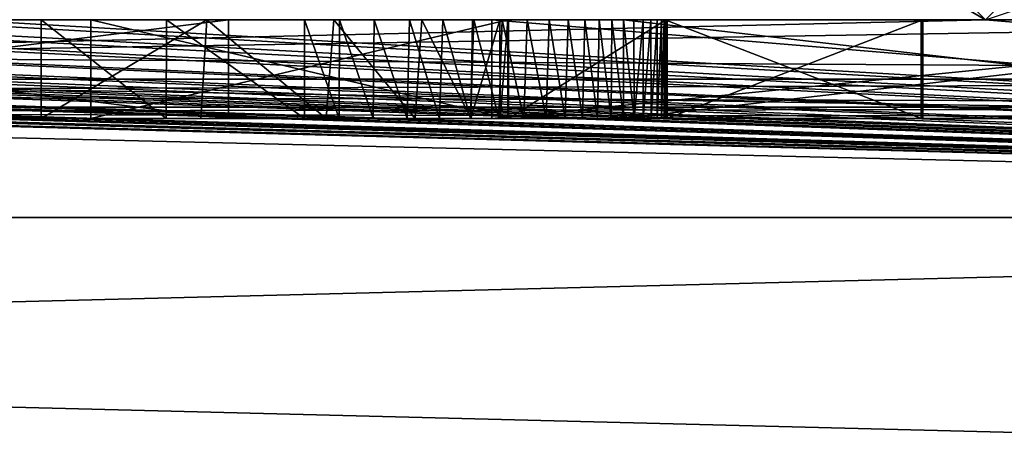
# Model space of a CAD drawing. Header units: millimetres. Extents: x -52 to 107, y -6 to 112.
# Tile 250 of 256: x 35.11 to 40.09, y 103.68 to 105.75. Entities that reach past the tile are written whole.
import ezdxf

# ---------------------------------------------------------------- set-up
doc = ezdxf.new("R2010")
doc.units = ezdxf.units.MM
doc.header["$LTSCALE"] = 65.185185
for name, color, linetype in [('1111', 7, 'CONTINUOUS'), ('1114', 7, 'CONTINUOUS'), ('1118', 7, 'CONTINUOUS'), ('2332', 7, 'CONTINUOUS'), ('2336', 7, 'CONTINUOUS'), ('2356', 7, 'CONTINUOUS'), ('2459', 7, 'CONTINUOUS'), ('2470', 7, 'CONTINUOUS'), ('2471', 7, 'CONTINUOUS'), ('2729', 7, 'CONTINUOUS'), ('2730', 7, 'CONTINUOUS'), ('2731', 7, 'CONTINUOUS'), ('2733', 7, 'CONTINUOUS'), ('2734', 7, 'CONTINUOUS'), ('2735', 7, 'CONTINUOUS'), ('2738', 7, 'CONTINUOUS'), ('2739', 7, 'CONTINUOUS'), ('2740', 7, 'CONTINUOUS'), ('2848', 7, 'CONTINUOUS'), ('2849', 7, 'CONTINUOUS'), ('2850', 7, 'CONTINUOUS'), ('2851', 7, 'CONTINUOUS'), ('2852', 7, 'CONTINUOUS'), ('2853', 7, 'CONTINUOUS'), ('2854', 7, 'CONTINUOUS'), ('2855', 7, 'CONTINUOUS'), ('2856', 7, 'CONTINUOUS'), ('2857', 7, 'CONTINUOUS'), ('2858', 7, 'CONTINUOUS'), ('2859', 7, 'CONTINUOUS'), ('2860', 7, 'CONTINUOUS'), ('2861', 7, 'CONTINUOUS'), ('2862', 7, 'CONTINUOUS'), ('3022', 7, 'CONTINUOUS'), ('3077', 7, 'CONTINUOUS'), ('3214', 7, 'CONTINUOUS'), ('3240', 7, 'CONTINUOUS'), ('3469', 7, 'CONTINUOUS'), ('3470', 7, 'CONTINUOUS'), ('3490', 7, 'CONTINUOUS'), ('3502', 7, 'CONTINUOUS'), ('3503', 7, 'CONTINUOUS'), ('3504', 7, 'CONTINUOUS'), ('623', 7, 'CONTINUOUS'), ('624', 7, 'CONTINUOUS')]:
    doc.layers.add(name, color=color, linetype=linetype)

msp = doc.modelspace()

# ---------------------------------------------------------------- linework, layer by layer
at = {"layer": '1111', "color": 7, "linetype": 'CONTINUOUS', "true_color": 0xe0f2ff}
for points in [[(51.9998, 104.7513, -45.2998), (-3.0002, 104.7511, -44.4998), (-3.0002, 104.7511, -45.2998), (51.9998, 104.7513, -45.2998)], [(-3.0002, 104.7511, -44.4998), (51.9998, 104.7513, -45.2998), (51.9998, 104.7513, -44.4998), (-3.0002, 104.7511, -44.4998)]]:
    msp.add_3dface(points, dxfattribs=at)
at = {"layer": '1114', "color": 7, "linetype": 'CONTINUOUS', "true_color": 0xe0f2ff}
for points in [[(51.9998, 104.7511, 44.5002), (-3.0002, 104.7509, 44.5002), (51.9998, 103.3654, 45.3002), (51.9998, 104.7511, 44.5002)], [(-3.0002, 104.7509, 44.5002), (-3.0002, 103.3653, 45.3002), (51.9998, 103.3654, 45.3002), (-3.0002, 104.7509, 44.5002)]]:
    msp.add_3dface(points, dxfattribs=at)
at = {"layer": '1118', "color": 7, "linetype": 'CONTINUOUS', "true_color": 0xe0f2ff}
for points in [[(-3.0002, 103.3655, -45.2998), (-3.0002, 104.7511, -44.4998), (51.9998, 104.7513, -44.4998), (-3.0002, 103.3655, -45.2998)], [(-3.0002, 103.3655, -45.2998), (51.9998, 104.7513, -44.4998), (51.9998, 103.3656, -45.2998), (-3.0002, 103.3655, -45.2998)]]:
    msp.add_3dface(points, dxfattribs=at)
at = {"layer": '2332', "color": 7, "linetype": 'CONTINUOUS', "true_color": 0xa80407}
for points in [[(-3.0003, 111.5509, 43.0002), (51.9997, 111.5511, 43.0002), (-1.0002, 105.7509, 43.0002), (-3.0003, 111.5509, 43.0002)], [(-1.0002, 105.7509, 43.0002), (51.9997, 111.5511, 43.0002), (0.9998, 105.7509, 43.0002), (-1.0002, 105.7509, 43.0002)], [(51.9998, 105.4511, 43.0002), (0.9998, 105.4509, 43.0002), (51.9997, 111.5511, 43.0002), (51.9998, 105.4511, 43.0002)], [(51.9997, 111.5511, 43.0002), (0.9998, 105.4509, 43.0002), (0.9998, 105.7509, 43.0002), (51.9997, 111.5511, 43.0002)]]:
    msp.add_3dface(points, dxfattribs=at)
at = {"layer": '2336', "color": 7, "linetype": 'CONTINUOUS', "true_color": 0xa80407}
for points in [[(-3.0003, 111.5511, -42.9998), (51.9998, 105.4513, -42.9998), (51.9997, 111.5513, -42.9998), (-3.0003, 111.5511, -42.9998)], [(51.9998, 105.4513, -42.9998), (-3.0003, 111.5511, -42.9998), (0.9998, 105.7511, -42.9998), (51.9998, 105.4513, -42.9998)], [(0.9998, 105.4511, -42.9998), (51.9998, 105.4513, -42.9998), (0.9998, 105.7511, -42.9998), (0.9998, 105.4511, -42.9998)]]:
    msp.add_3dface(points, dxfattribs=at)
at = {"layer": '2356', "color": 7, "linetype": 'CONTINUOUS', "true_color": 0xa80407}
for points in [[(0.9998, 105.4509, 43.0002), (51.9998, 105.4511, 43.0002), (51.9998, 105.3097, 42.9416), (0.9998, 105.4509, 43.0002)], [(0.9998, 105.4509, 43.0002), (51.9998, 105.3097, 42.9416), (0.9998, 105.3095, 42.9416), (0.9998, 105.4509, 43.0002)], [(51.9998, 105.3097, 42.9416), (51.9998, 105.2511, 42.8002), (0.9998, 105.3095, 42.9416), (51.9998, 105.3097, 42.9416)], [(51.9998, 105.2511, 42.8002), (0.9998, 105.2509, 42.8002), (0.9998, 105.3095, 42.9416), (51.9998, 105.2511, 42.8002)]]:
    msp.add_3dface(points, dxfattribs=at)
at = {"layer": '2459', "color": 7, "linetype": 'CONTINUOUS', "true_color": 0x141a1c}
for points in [[(13.4627, 105.7511, 1.0002), (44.0453, 105.7511, 1.0002), (13.4627, 105.7511, -0.9998), (13.4627, 105.7511, 1.0002)], [(13.4627, 105.7511, -0.9998), (44.0453, 105.7511, 1.0002), (44.0453, 105.7511, -0.9998), (13.4627, 105.7511, -0.9998)]]:
    msp.add_3dface(points, dxfattribs=at)
at = {"layer": '2470', "color": 7, "linetype": 'CONTINUOUS', "true_color": 0x141a1c}
for points in [[(13.4627, 105.7511, -0.9998), (44.0453, 105.7511, -0.9998), (13.4627, 105.2511, -0.9998), (13.4627, 105.7511, -0.9998)], [(13.4627, 105.2511, -0.9998), (44.0453, 105.7511, -0.9998), (44.0453, 105.2511, -0.9998), (13.4627, 105.2511, -0.9998)]]:
    msp.add_3dface(points, dxfattribs=at)
at = {"layer": '2471', "color": 7, "linetype": 'CONTINUOUS', "true_color": 0x141a1c}
for points in [[(44.0453, 105.7511, 1.0002), (13.4627, 105.7511, 1.0002), (44.0453, 105.2511, 1.0002), (44.0453, 105.7511, 1.0002)], [(44.0453, 105.2511, 1.0002), (13.4627, 105.7511, 1.0002), (13.4627, 105.2511, 1.0002), (44.0453, 105.2511, 1.0002)]]:
    msp.add_3dface(points, dxfattribs=at)
at = {"layer": '2729', "color": 7, "linetype": 'CONTINUOUS', "true_color": 0x141a1c}
for points in [[(42.4998, 105.7512, -25.2551), (42.4998, 105.2512, -25.2551), (38.1664, 105.2512, -25.2551), (42.4998, 105.7512, -25.2551)], [(38.1664, 105.7512, -25.2551), (42.4998, 105.7512, -25.2551), (38.1664, 105.2512, -25.2551), (38.1664, 105.7512, -25.2551)]]:
    msp.add_3dface(points, dxfattribs=at)
at = {"layer": '2730', "color": 7, "linetype": 'CONTINUOUS', "true_color": 0x141a1c}
for points in [[(38.1664, 105.7512, -25.2551), (38.1664, 105.2512, -25.2551), (38.1664, 105.2512, -24.2339), (38.1664, 105.7512, -25.2551)], [(38.1664, 105.7512, -24.2339), (38.1664, 105.7512, -25.2551), (38.1664, 105.2512, -24.2339), (38.1664, 105.7512, -24.2339)]]:
    msp.add_3dface(points, dxfattribs=at)
at = {"layer": '2731', "color": 7, "linetype": 'CONTINUOUS', "true_color": 0x141a1c}
for points in [[(38.1664, 105.7512, -24.2339), (38.1664, 105.2512, -24.2339), (42.4998, 105.2512, -24.2339), (38.1664, 105.7512, -24.2339)], [(42.4998, 105.7512, -24.2339), (38.1664, 105.7512, -24.2339), (42.4998, 105.2512, -24.2339), (42.4998, 105.7512, -24.2339)]]:
    msp.add_3dface(points, dxfattribs=at)
at = {"layer": '2733', "color": 7, "linetype": 'CONTINUOUS', "true_color": 0x141a1c}
for points in [[(42.4998, 105.7512, -22.0211), (42.4998, 105.2512, -22.0211), (37.4998, 105.2512, -22.0211), (42.4998, 105.7512, -22.0211)], [(37.4998, 105.7512, -22.0211), (42.4998, 105.7512, -22.0211), (37.4998, 105.2512, -22.0211), (37.4998, 105.7512, -22.0211)]]:
    msp.add_3dface(points, dxfattribs=at)
at = {"layer": '2734', "color": 7, "linetype": 'CONTINUOUS', "true_color": 0x141a1c}
for points in [[(37.4998, 105.7512, -22.0211), (37.4998, 105.2512, -22.0211), (37.4998, 105.2512, -20.9998), (37.4998, 105.7512, -22.0211)], [(37.4998, 105.7512, -20.9998), (37.4998, 105.7512, -22.0211), (37.4998, 105.2512, -20.9998), (37.4998, 105.7512, -20.9998)]]:
    msp.add_3dface(points, dxfattribs=at)
at = {"layer": '2735', "color": 7, "linetype": 'CONTINUOUS', "true_color": 0x141a1c}
for points in [[(37.4998, 105.7512, -20.9998), (37.4998, 105.2512, -20.9998), (43.4998, 105.2512, -20.9998), (37.4998, 105.7512, -20.9998)], [(43.4998, 105.7512, -20.9998), (37.4998, 105.7512, -20.9998), (43.4998, 105.2512, -20.9998), (43.4998, 105.7512, -20.9998)]]:
    msp.add_3dface(points, dxfattribs=at)
at = {"layer": '2738', "color": 7, "linetype": 'CONTINUOUS', "true_color": 0x141a1c}
for points in [[(32.1664, 105.7512, -20.9998), (32.1664, 105.2512, -20.9998), (36.1664, 105.2512, -25.5956), (32.1664, 105.7512, -20.9998)], [(36.1664, 105.7512, -25.5956), (32.1664, 105.7512, -20.9998), (36.1664, 105.2512, -25.5956), (36.1664, 105.7512, -25.5956)]]:
    msp.add_3dface(points, dxfattribs=at)
at = {"layer": '2739', "color": 7, "linetype": 'CONTINUOUS', "true_color": 0x141a1c}
for points in [[(36.1664, 105.7512, -25.5956), (36.1664, 105.2512, -25.5956), (36.1664, 105.2512, -26.6168), (36.1664, 105.7512, -25.5956)], [(36.1664, 105.7512, -26.6168), (36.1664, 105.7512, -25.5956), (36.1664, 105.2512, -26.6168), (36.1664, 105.7512, -26.6168)]]:
    msp.add_3dface(points, dxfattribs=at)
at = {"layer": '2740', "color": 7, "linetype": 'CONTINUOUS', "true_color": 0x141a1c}
for points in [[(36.1664, 105.7512, -26.6168), (36.1664, 105.2512, -26.6168), (32.1664, 105.2512, -26.6168), (36.1664, 105.7512, -26.6168)], [(32.1664, 105.7512, -26.6168), (36.1664, 105.7512, -26.6168), (32.1664, 105.2512, -26.6168), (32.1664, 105.7512, -26.6168)]]:
    msp.add_3dface(points, dxfattribs=at)
at = {"layer": '2848', "color": 7, "linetype": 'CONTINUOUS', "true_color": 0x141a1c}
for points in [[(38.3871, 105.7511, 29.346), (38.3871, 105.2511, 29.346), (38.3806, 105.2511, 25.0002), (38.3871, 105.7511, 29.346)], [(38.3806, 105.7511, 25.0002), (38.3871, 105.7511, 29.346), (38.3806, 105.2511, 25.0002), (38.3806, 105.7511, 25.0002)]]:
    msp.add_3dface(points, dxfattribs=at)
at = {"layer": '2849', "color": 7, "linetype": 'CONTINUOUS', "true_color": 0x141a1c}
for points in [[(38.3806, 105.7511, 25.0002), (38.3806, 105.2511, 25.0002), (37.584, 105.2511, 25.0002), (38.3806, 105.7511, 25.0002)], [(37.584, 105.7511, 25.0002), (38.3806, 105.7511, 25.0002), (37.584, 105.2511, 25.0002), (37.584, 105.7511, 25.0002)]]:
    msp.add_3dface(points, dxfattribs=at)
at = {"layer": '2850', "color": 7, "linetype": 'CONTINUOUS', "true_color": 0x141a1c}
for points in [[(37.584, 105.7511, 25.0002), (37.584, 105.2511, 25.0002), (37.5807, 105.2511, 29.346), (37.584, 105.7511, 25.0002)], [(37.5807, 105.7511, 29.346), (37.584, 105.7511, 25.0002), (37.5807, 105.2511, 29.346), (37.5807, 105.7511, 29.346)]]:
    msp.add_3dface(points, dxfattribs=at)
at = {"layer": '2851', "color": 7, "linetype": 'CONTINUOUS', "true_color": 0x141a1c}
for points in [[(37.5807, 105.7511, 29.346), (37.5807, 105.2511, 29.346), (35.4693, 105.2511, 29.346), (37.5807, 105.7511, 29.346)], [(35.4693, 105.7511, 29.346), (37.5807, 105.7511, 29.346), (35.4693, 105.2511, 29.346), (35.4693, 105.7511, 29.346)]]:
    msp.add_3dface(points, dxfattribs=at)
at = {"layer": '2852', "color": 7, "linetype": 'CONTINUOUS', "true_color": 0x141a1c}
for points in [[(35.4693, 105.7511, 29.346), (35.4693, 105.2511, 29.346), (35.4693, 105.2511, 30.0229), (35.4693, 105.7511, 29.346)], [(35.4693, 105.7511, 30.0229), (35.4693, 105.7511, 29.346), (35.4693, 105.2511, 30.0229), (35.4693, 105.7511, 30.0229)]]:
    msp.add_3dface(points, dxfattribs=at)
at = {"layer": '2853', "color": 7, "linetype": 'CONTINUOUS', "true_color": 0x141a1c}
for points in [[(35.4693, 105.7511, 30.0229), (35.4693, 105.2511, 30.0229), (37.5807, 105.2511, 30.0229), (35.4693, 105.7511, 30.0229)], [(37.5807, 105.7511, 30.0229), (35.4693, 105.7511, 30.0229), (37.5807, 105.2511, 30.0229), (37.5807, 105.7511, 30.0229)]]:
    msp.add_3dface(points, dxfattribs=at)
at = {"layer": '2854', "color": 7, "linetype": 'CONTINUOUS', "true_color": 0x141a1c}
for points in [[(37.5807, 105.7511, 30.0229), (37.5807, 105.2511, 30.0229), (37.5807, 105.2511, 30.1898), (37.5807, 105.7511, 30.0229)], [(37.5807, 105.7511, 30.1898), (37.5807, 105.7511, 30.0229), (37.5807, 105.2511, 30.1898), (37.5807, 105.7511, 30.1898)], [(37.5807, 105.7511, 30.3564), (37.5807, 105.7511, 30.1898), (37.5807, 105.2511, 30.3564), (37.5807, 105.7511, 30.3564)], [(37.5807, 105.2511, 30.3564), (37.5807, 105.7511, 30.1898), (37.5807, 105.2511, 30.1898), (37.5807, 105.2511, 30.3564)]]:
    msp.add_3dface(points, dxfattribs=at)
at = {"layer": '2855', "color": 7, "linetype": 'CONTINUOUS', "true_color": 0x141a1c}
for points in [[(36.026, 105.2511, 31.616), (35.2167, 105.2511, 31.4639), (36.0554, 105.7511, 31.6186), (36.026, 105.2511, 31.616)], [(36.0554, 105.7511, 31.6186), (35.2167, 105.2511, 31.4639), (35.2167, 105.7511, 31.4639), (36.0554, 105.7511, 31.6186)], [(36.66, 105.2511, 31.6148), (36.026, 105.2511, 31.616), (36.0554, 105.7511, 31.6186), (36.66, 105.2511, 31.6148)], [(36.6986, 105.7511, 31.6095), (36.66, 105.2511, 31.6148), (36.0554, 105.7511, 31.6186), (36.6986, 105.7511, 31.6095)], [(37.1117, 105.2511, 31.476), (36.66, 105.2511, 31.6148), (36.6986, 105.7511, 31.6095), (37.1117, 105.2511, 31.476)], [(37.1447, 105.7511, 31.4571), (37.1117, 105.2511, 31.476), (36.6986, 105.7511, 31.6095), (37.1447, 105.7511, 31.4571)], [(37.3928, 105.2511, 31.2336), (37.1117, 105.2511, 31.476), (37.1447, 105.7511, 31.4571), (37.3928, 105.2511, 31.2336)], [(37.4021, 105.7511, 31.22), (37.3928, 105.2511, 31.2336), (37.1447, 105.7511, 31.4571), (37.4021, 105.7511, 31.22)], [(37.5409, 105.2511, 30.864), (37.3928, 105.2511, 31.2336), (37.5405, 105.7511, 30.8656), (37.5409, 105.2511, 30.864)], [(37.5405, 105.7511, 30.8656), (37.3928, 105.2511, 31.2336), (37.4021, 105.7511, 31.22), (37.5405, 105.7511, 30.8656)], [(37.5807, 105.7511, 30.3564), (37.5409, 105.2511, 30.864), (37.5405, 105.7511, 30.8656), (37.5807, 105.7511, 30.3564)], [(37.5807, 105.7511, 30.3564), (37.5807, 105.2511, 30.3564), (37.5409, 105.2511, 30.864), (37.5807, 105.7511, 30.3564)]]:
    msp.add_3dface(points, dxfattribs=at)
at = {"layer": '2856', "color": 7, "linetype": 'CONTINUOUS', "true_color": 0x141a1c}
for points in [[(35.2167, 105.7511, 31.4639), (35.2167, 105.2511, 31.4639), (35.2167, 105.2511, 32.1699), (35.2167, 105.7511, 31.4639)], [(35.2167, 105.7511, 32.1699), (35.2167, 105.7511, 31.4639), (35.2167, 105.2511, 32.1699), (35.2167, 105.7511, 32.1699)]]:
    msp.add_3dface(points, dxfattribs=at)
at = {"layer": '2857', "color": 7, "linetype": 'CONTINUOUS', "true_color": 0x141a1c}
for points in [[(35.2167, 105.7511, 32.1699), (35.2167, 105.2511, 32.1699), (35.8493, 105.2511, 32.2765), (35.2167, 105.7511, 32.1699)], [(35.2167, 105.7511, 32.1699), (35.8493, 105.2511, 32.2765), (35.8514, 105.7511, 32.2767), (35.2167, 105.7511, 32.1699)], [(35.8493, 105.2511, 32.2765), (36.5509, 105.2511, 32.3059), (35.8514, 105.7511, 32.2767), (35.8493, 105.2511, 32.2765)], [(35.8514, 105.7511, 32.2767), (36.5509, 105.2511, 32.3059), (36.5509, 105.7511, 32.3059), (35.8514, 105.7511, 32.2767)]]:
    msp.add_3dface(points, dxfattribs=at)
at = {"layer": '2858', "color": 7, "linetype": 'CONTINUOUS', "true_color": 0x141a1c}
for points in [[(36.5509, 105.7511, 32.3059), (36.5509, 105.2511, 32.3059), (36.7254, 105.2511, 32.299), (36.5509, 105.7511, 32.3059)], [(36.5509, 105.7511, 32.3059), (36.7254, 105.2511, 32.299), (36.7274, 105.7511, 32.299), (36.5509, 105.7511, 32.3059)], [(36.7254, 105.2511, 32.299), (36.898, 105.2511, 32.2794), (36.7274, 105.7511, 32.299), (36.7254, 105.2511, 32.299)], [(36.7274, 105.7511, 32.299), (36.898, 105.2511, 32.2794), (36.9038, 105.7511, 32.2785), (36.7274, 105.7511, 32.299)], [(36.898, 105.2511, 32.2794), (37.07, 105.2511, 32.2465), (36.9038, 105.7511, 32.2785), (36.898, 105.2511, 32.2794)], [(36.9038, 105.7511, 32.2785), (37.07, 105.2511, 32.2465), (37.082, 105.7511, 32.2436), (36.9038, 105.7511, 32.2785)], [(37.07, 105.2511, 32.2465), (37.235, 105.2511, 32.2023), (37.082, 105.7511, 32.2436), (37.07, 105.2511, 32.2465)], [(37.082, 105.7511, 32.2436), (37.235, 105.2511, 32.2023), (37.2511, 105.7511, 32.1972), (37.082, 105.7511, 32.2436)], [(37.235, 105.2511, 32.2023), (37.3916, 105.2511, 32.1468), (37.2511, 105.7511, 32.1972), (37.235, 105.2511, 32.2023)], [(37.2511, 105.7511, 32.1972), (37.3916, 105.2511, 32.1468), (37.4088, 105.7511, 32.1399), (37.2511, 105.7511, 32.1972)], [(37.3916, 105.2511, 32.1468), (37.5339, 105.2511, 32.0839), (37.4088, 105.7511, 32.1399), (37.3916, 105.2511, 32.1468)], [(37.4088, 105.7511, 32.1399), (37.5339, 105.2511, 32.0839), (37.5511, 105.7511, 32.0753), (37.4088, 105.7511, 32.1399)], [(37.5339, 105.2511, 32.0839), (37.6615, 105.2511, 32.0142), (37.5511, 105.7511, 32.0753), (37.5339, 105.2511, 32.0839)], [(37.5511, 105.7511, 32.0753), (37.6615, 105.2511, 32.0142), (37.6779, 105.7511, 32.0042), (37.5511, 105.7511, 32.0753)], [(37.6615, 105.2511, 32.0142), (37.7735, 105.2511, 31.941), (37.6779, 105.7511, 32.0042), (37.6615, 105.2511, 32.0142)], [(37.6779, 105.7511, 32.0042), (37.7735, 105.2511, 31.941), (37.7892, 105.7511, 31.9293), (37.6779, 105.7511, 32.0042)], [(37.7735, 105.2511, 31.941), (37.8713, 105.2511, 31.8637), (37.7892, 105.7511, 31.9293), (37.7735, 105.2511, 31.941)], [(37.7892, 105.7511, 31.9293), (37.8713, 105.2511, 31.8637), (37.886, 105.7511, 31.8508), (37.7892, 105.7511, 31.9293)], [(37.8713, 105.2511, 31.8637), (37.9582, 105.2511, 31.7822), (37.886, 105.7511, 31.8508), (37.8713, 105.2511, 31.8637)], [(37.886, 105.7511, 31.8508), (37.9582, 105.2511, 31.7822), (37.9695, 105.7511, 31.7704), (37.886, 105.7511, 31.8508)], [(37.9582, 105.2511, 31.7822), (38.0351, 105.2511, 31.6945), (37.9695, 105.7511, 31.7704), (37.9582, 105.2511, 31.7822)], [(37.9695, 105.7511, 31.7704), (38.0351, 105.2511, 31.6945), (38.0424, 105.7511, 31.6853), (37.9695, 105.7511, 31.7704)], [(38.0351, 105.2511, 31.6945), (38.1039, 105.2511, 31.5986), (38.0424, 105.7511, 31.6853), (38.0351, 105.2511, 31.6945)], [(38.0424, 105.7511, 31.6853), (38.1039, 105.2511, 31.5986), (38.1072, 105.7511, 31.5938), (38.0424, 105.7511, 31.6853)], [(38.1039, 105.2511, 31.5986), (38.1652, 105.2511, 31.4929), (38.1072, 105.7511, 31.5938), (38.1039, 105.2511, 31.5986)], [(38.1072, 105.7511, 31.5938), (38.1652, 105.2511, 31.4929), (38.1655, 105.7511, 31.4921), (38.1072, 105.7511, 31.5938)], [(38.1652, 105.2511, 31.4929), (38.2192, 105.2511, 31.3767), (38.1655, 105.7511, 31.4921), (38.1652, 105.2511, 31.4929)], [(38.1655, 105.7511, 31.4921), (38.2192, 105.2511, 31.3767), (38.2185, 105.7511, 31.3783), (38.1655, 105.7511, 31.4921)], [(38.2185, 105.7511, 31.3783), (38.2192, 105.2511, 31.3767), (38.2649, 105.7511, 31.2511), (38.2185, 105.7511, 31.3783)], [(38.2192, 105.2511, 31.3767), (38.2659, 105.2511, 31.2479), (38.2649, 105.7511, 31.2511), (38.2192, 105.2511, 31.3767)], [(38.2649, 105.7511, 31.2511), (38.2659, 105.2511, 31.2479), (38.3044, 105.7511, 31.1105), (38.2649, 105.7511, 31.2511)], [(38.2659, 105.2511, 31.2479), (38.3054, 105.2511, 31.1063), (38.3044, 105.7511, 31.1105), (38.2659, 105.2511, 31.2479)], [(38.3044, 105.7511, 31.1105), (38.3054, 105.2511, 31.1063), (38.3357, 105.7511, 30.9565), (38.3044, 105.7511, 31.1105)], [(38.3054, 105.2511, 31.1063), (38.3365, 105.2511, 30.9522), (38.3357, 105.7511, 30.9565), (38.3054, 105.2511, 31.1063)], [(38.3357, 105.7511, 30.9565), (38.3365, 105.2511, 30.9522), (38.3587, 105.7511, 30.7892), (38.3357, 105.7511, 30.9565)], [(38.3365, 105.2511, 30.9522), (38.3591, 105.2511, 30.7856), (38.3587, 105.7511, 30.7892), (38.3365, 105.2511, 30.9522)], [(38.3587, 105.7511, 30.7892), (38.3591, 105.2511, 30.7856), (38.3725, 105.7511, 30.6086), (38.3587, 105.7511, 30.7892)], [(38.3591, 105.2511, 30.7856), (38.3727, 105.2511, 30.6064), (38.3725, 105.7511, 30.6086), (38.3591, 105.2511, 30.7856)], [(38.3727, 105.2511, 30.6064), (38.3773, 105.2511, 30.4147), (38.3725, 105.7511, 30.6086), (38.3727, 105.2511, 30.6064)], [(38.3725, 105.7511, 30.6086), (38.3773, 105.2511, 30.4147), (38.3773, 105.7511, 30.4147), (38.3725, 105.7511, 30.6086)]]:
    msp.add_3dface(points, dxfattribs=at)
at = {"layer": '2859', "color": 7, "linetype": 'CONTINUOUS', "true_color": 0x141a1c}
for points in [[(38.3773, 105.7511, 30.4147), (38.3773, 105.2511, 30.4147), (38.3773, 105.2511, 30.0229), (38.3773, 105.7511, 30.4147)], [(38.3773, 105.7511, 30.0229), (38.3773, 105.7511, 30.4147), (38.3773, 105.2511, 30.0229), (38.3773, 105.7511, 30.0229)]]:
    msp.add_3dface(points, dxfattribs=at)
at = {"layer": '2860', "color": 7, "linetype": 'CONTINUOUS', "true_color": 0x141a1c}
for points in [[(38.3773, 105.7511, 30.0229), (38.3773, 105.2511, 30.0229), (39.6727, 105.2511, 30.0229), (38.3773, 105.7511, 30.0229)], [(39.6727, 105.7511, 30.0229), (38.3773, 105.7511, 30.0229), (39.6727, 105.2511, 30.0229), (39.6727, 105.7511, 30.0229)]]:
    msp.add_3dface(points, dxfattribs=at)
at = {"layer": '2861', "color": 7, "linetype": 'CONTINUOUS', "true_color": 0x141a1c}
for points in [[(39.6727, 105.7511, 30.0229), (39.6727, 105.2511, 30.0229), (39.6824, 105.2511, 29.346), (39.6727, 105.7511, 30.0229)], [(39.6824, 105.7511, 29.346), (39.6727, 105.7511, 30.0229), (39.6824, 105.2511, 29.346), (39.6824, 105.7511, 29.346)]]:
    msp.add_3dface(points, dxfattribs=at)
at = {"layer": '2862', "color": 7, "linetype": 'CONTINUOUS', "true_color": 0x141a1c}
for points in [[(38.3871, 105.2511, 29.346), (38.3871, 105.7511, 29.346), (39.6824, 105.7511, 29.346), (38.3871, 105.2511, 29.346)], [(38.3871, 105.2511, 29.346), (39.6824, 105.7511, 29.346), (39.6824, 105.2511, 29.346), (38.3871, 105.2511, 29.346)]]:
    msp.add_3dface(points, dxfattribs=at)
at = {"layer": '3022', "color": 7, "linetype": 'CONTINUOUS', "true_color": 0xe0f2ff}
for points in [[(39.9998, 105.751, 45.3002), (36.9997, 108.751, 45.3002), (34.8122, 108.751, 45.3002), (39.9998, 105.751, 45.3002)], [(34.8123, 105.751, 45.3002), (39.9998, 105.751, 45.3002), (34.8122, 108.751, 45.3002), (34.8123, 105.751, 45.3002)], [(42.9997, 108.751, 45.3002), (39.9998, 105.751, 45.3002), (51.9998, 104.7511, 45.3002), (42.9997, 108.751, 45.3002)], [(9.9998, 105.751, 45.3002), (-3.0002, 104.7509, 45.3002), (51.9998, 104.7511, 45.3002), (9.9998, 105.751, 45.3002)], [(15.1873, 105.751, 45.3002), (9.9998, 105.751, 45.3002), (51.9998, 104.7511, 45.3002), (15.1873, 105.751, 45.3002)], [(15.5623, 105.751, 45.3002), (15.1873, 105.751, 45.3002), (51.9998, 104.7511, 45.3002), (15.5623, 105.751, 45.3002)], [(16.4373, 105.751, 45.3002), (15.5623, 105.751, 45.3002), (51.9998, 104.7511, 45.3002), (16.4373, 105.751, 45.3002)], [(16.9373, 105.751, 45.3002), (16.4373, 105.751, 45.3002), (51.9998, 104.7511, 45.3002), (16.9373, 105.751, 45.3002)], [(17.8123, 105.751, 45.3002), (16.9373, 105.751, 45.3002), (51.9998, 104.7511, 45.3002), (17.8123, 105.751, 45.3002)], [(18.1873, 105.751, 45.3002), (17.8123, 105.751, 45.3002), (51.9998, 104.7511, 45.3002), (18.1873, 105.751, 45.3002)], [(18.6873, 105.751, 45.3002), (18.1873, 105.751, 45.3002), (51.9998, 104.7511, 45.3002), (18.6873, 105.751, 45.3002)], [(19.0623, 105.751, 45.3002), (18.6873, 105.751, 45.3002), (51.9998, 104.7511, 45.3002), (19.0623, 105.751, 45.3002)], [(20.8123, 105.751, 45.3002), (19.0623, 105.751, 45.3002), (51.9998, 104.7511, 45.3002), (20.8123, 105.751, 45.3002)], [(21.1873, 105.751, 45.3002), (20.8123, 105.751, 45.3002), (51.9998, 104.7511, 45.3002), (21.1873, 105.751, 45.3002)], [(21.6873, 105.751, 45.3002), (21.1873, 105.751, 45.3002), (51.9998, 104.7511, 45.3002), (21.6873, 105.751, 45.3002)], [(22.0623, 105.751, 45.3002), (21.6873, 105.751, 45.3002), (51.9998, 104.7511, 45.3002), (22.0623, 105.751, 45.3002)], [(23.8123, 105.751, 45.3002), (22.0623, 105.751, 45.3002), (51.9998, 104.7511, 45.3002), (23.8123, 105.751, 45.3002)], [(24.1873, 105.751, 45.3002), (23.8123, 105.751, 45.3002), (51.9998, 104.7511, 45.3002), (24.1873, 105.751, 45.3002)], [(24.6873, 105.751, 45.3002), (24.1873, 105.751, 45.3002), (51.9998, 104.7511, 45.3002), (24.6873, 105.751, 45.3002)], [(25.0623, 105.751, 45.3002), (24.6873, 105.751, 45.3002), (51.9998, 104.7511, 45.3002), (25.0623, 105.751, 45.3002)], [(25.5623, 105.751, 45.3002), (25.0623, 105.751, 45.3002), (51.9998, 104.7511, 45.3002), (25.5623, 105.751, 45.3002)], [(25.9373, 105.751, 45.3002), (25.5623, 105.751, 45.3002), (51.9998, 104.7511, 45.3002), (25.9373, 105.751, 45.3002)], [(26.8123, 105.751, 45.3002), (25.9373, 105.751, 45.3002), (51.9998, 104.7511, 45.3002), (26.8123, 105.751, 45.3002)], [(27.3123, 105.751, 45.3002), (26.8123, 105.751, 45.3002), (51.9998, 104.7511, 45.3002), (27.3123, 105.751, 45.3002)], [(28.1873, 105.751, 45.3002), (27.3123, 105.751, 45.3002), (51.9998, 104.7511, 45.3002), (28.1873, 105.751, 45.3002)], [(28.5623, 105.751, 45.3002), (28.1873, 105.751, 45.3002), (51.9998, 104.7511, 45.3002), (28.5623, 105.751, 45.3002)], [(30.0623, 105.751, 45.3002), (28.5623, 105.751, 45.3002), (51.9998, 104.7511, 45.3002), (30.0623, 105.751, 45.3002)], [(30.3123, 105.751, 45.3002), (30.0623, 105.751, 45.3002), (51.9998, 104.7511, 45.3002), (30.3123, 105.751, 45.3002)], [(31.8123, 105.751, 45.3002), (30.3123, 105.751, 45.3002), (51.9998, 104.7511, 45.3002), (31.8123, 105.751, 45.3002)], [(32.1873, 105.751, 45.3002), (31.8123, 105.751, 45.3002), (51.9998, 104.7511, 45.3002), (32.1873, 105.751, 45.3002)], [(33.0623, 105.751, 45.3002), (32.1873, 105.751, 45.3002), (51.9998, 104.7511, 45.3002), (33.0623, 105.751, 45.3002)], [(33.5623, 105.751, 45.3002), (33.0623, 105.751, 45.3002), (51.9998, 104.7511, 45.3002), (33.5623, 105.751, 45.3002)], [(34.4373, 105.751, 45.3002), (33.5623, 105.751, 45.3002), (51.9998, 104.7511, 45.3002), (34.4373, 105.751, 45.3002)], [(34.8123, 105.751, 45.3002), (34.4373, 105.751, 45.3002), (51.9998, 104.7511, 45.3002), (34.8123, 105.751, 45.3002)], [(39.9998, 105.751, 45.3002), (34.8123, 105.751, 45.3002), (51.9998, 104.7511, 45.3002), (39.9998, 105.751, 45.3002)]]:
    msp.add_3dface(points, dxfattribs=at)
at = {"layer": '3077', "color": 7, "linetype": 'CONTINUOUS', "true_color": 0xe0f2ff}
for points in [[(51.9998, 104.7513, -45.2998), (39.9998, 105.7512, -45.2998), (51.9997, 109.7513, -45.2998), (51.9998, 104.7513, -45.2998)], [(34.8123, 105.7512, -45.2998), (39.9998, 105.7512, -45.2998), (-3.0002, 104.7511, -45.2998), (34.8123, 105.7512, -45.2998)], [(39.9998, 105.7512, -45.2998), (51.9998, 104.7513, -45.2998), (-3.0002, 104.7511, -45.2998), (39.9998, 105.7512, -45.2998)]]:
    msp.add_3dface(points, dxfattribs=at)
at = {"layer": '3214', "color": 7, "linetype": 'CONTINUOUS', "true_color": 0xe0f2ff}
msp.add_3dface([(42.9997, 108.751, 45.8002), (36.9997, 108.751, 45.8002), (39.9998, 105.751, 45.8002), (42.9997, 108.751, 45.8002)], dxfattribs=at)
at = {"layer": '3240', "color": 7, "linetype": 'CONTINUOUS', "true_color": 0xe0f2ff}
for points in [[(-3.0002, 104.7509, 44.5002), (51.9998, 104.7511, 44.5002), (-3.0002, 104.7509, 45.3002), (-3.0002, 104.7509, 44.5002)], [(-3.0002, 104.7509, 45.3002), (51.9998, 104.7511, 44.5002), (51.9998, 104.7511, 45.3002), (-3.0002, 104.7509, 45.3002)]]:
    msp.add_3dface(points, dxfattribs=at)
at = {"layer": '3469', "color": 7, "linetype": 'CONTINUOUS', "true_color": 0xa80407}
for points in [[(0.9998, 105.2509, 42.8002), (51.9998, 105.2511, 42.8002), (14.9609, 105.251, 32.1375), (0.9998, 105.2509, 42.8002)], [(44.0453, 105.2511, 1.0002), (13.4627, 105.2511, 1.0002), (38.3806, 105.2511, 25.0002), (44.0453, 105.2511, 1.0002)], [(38.3806, 105.2511, 25.0002), (13.4627, 105.2511, 1.0002), (37.584, 105.2511, 25.0002), (38.3806, 105.2511, 25.0002)], [(37.584, 105.2511, 25.0002), (13.4627, 105.2511, 1.0002), (34.2841, 105.2511, 25.0002), (37.584, 105.2511, 25.0002)], [(14.9609, 105.251, 32.1375), (51.9998, 105.2511, 42.8002), (15.7478, 105.251, 32.1375), (14.9609, 105.251, 32.1375)], [(51.9998, 105.2511, 42.8002), (18.6132, 105.251, 30.2003), (15.7478, 105.251, 32.1375), (51.9998, 105.2511, 42.8002)], [(51.9998, 105.2511, 42.8002), (19.6868, 105.251, 30.293), (18.6132, 105.251, 30.2003), (51.9998, 105.2511, 42.8002)], [(51.9998, 105.2511, 42.8002), (20.7446, 105.251, 30.1933), (19.6868, 105.251, 30.293), (51.9998, 105.2511, 42.8002)], [(51.9998, 105.2511, 42.8002), (21.4685, 105.251, 29.9507), (20.7446, 105.251, 30.1933), (51.9998, 105.2511, 42.8002)], [(51.9998, 105.2511, 42.8002), (22.3637, 105.251, 29.1906), (21.4685, 105.251, 29.9507), (51.9998, 105.2511, 42.8002)], [(51.9998, 105.2511, 42.8002), (24.8124, 105.251, 30.1969), (22.3637, 105.251, 29.1906), (51.9998, 105.2511, 42.8002)], [(51.9998, 105.2511, 42.8002), (25.7032, 105.251, 30.2875), (24.8124, 105.251, 30.1969), (51.9998, 105.2511, 42.8002)], [(51.9998, 105.2511, 42.8002), (26.6496, 105.251, 30.066), (25.7032, 105.251, 30.2875), (51.9998, 105.2511, 42.8002)], [(26.6496, 105.251, 30.066), (51.9998, 105.2511, 42.8002), (28.3505, 105.251, 30.0843), (26.6496, 105.251, 30.066)], [(51.9998, 105.2511, 42.8002), (29.297, 105.251, 30.2884), (28.3505, 105.251, 30.0843), (51.9998, 105.2511, 42.8002)], [(51.9998, 105.2511, 42.8002), (33.4389, 105.2511, 32.131), (29.297, 105.251, 30.2884), (51.9998, 105.2511, 42.8002)], [(33.4389, 105.2511, 32.131), (51.9998, 105.2511, 42.8002), (34.3521, 105.2511, 32.131), (33.4389, 105.2511, 32.131)], [(37.5807, 105.2511, 29.346), (37.584, 105.2511, 25.0002), (34.2841, 105.2511, 25.0002), (37.5807, 105.2511, 29.346)], [(35.4693, 105.2511, 29.346), (37.5807, 105.2511, 29.346), (34.2841, 105.2511, 25.0002), (35.4693, 105.2511, 29.346)], [(35.4693, 105.2511, 30.0229), (35.4693, 105.2511, 29.346), (34.2841, 105.2511, 25.0002), (35.4693, 105.2511, 30.0229)], [(35.2167, 105.2511, 31.4639), (35.4693, 105.2511, 30.0229), (34.2841, 105.2511, 25.0002), (35.2167, 105.2511, 31.4639)], [(35.2167, 105.2511, 32.1699), (35.2167, 105.2511, 31.4639), (34.2841, 105.2511, 25.0002), (35.2167, 105.2511, 32.1699)], [(34.3521, 105.2511, 31.2178), (35.2167, 105.2511, 32.1699), (34.2841, 105.2511, 25.0002), (34.3521, 105.2511, 31.2178)], [(51.9998, 105.2511, 42.8002), (35.2167, 105.2511, 32.1699), (34.3521, 105.2511, 32.131), (51.9998, 105.2511, 42.8002)], [(34.3521, 105.2511, 32.131), (35.2167, 105.2511, 32.1699), (34.3521, 105.2511, 31.2178), (34.3521, 105.2511, 32.131)], [(35.2167, 105.2511, 32.1699), (51.9998, 105.2511, 42.8002), (35.8493, 105.2511, 32.2765), (35.2167, 105.2511, 32.1699)], [(35.4693, 105.2511, 30.0229), (35.2167, 105.2511, 31.4639), (36.026, 105.2511, 31.616), (35.4693, 105.2511, 30.0229)], [(37.5807, 105.2511, 30.0229), (35.4693, 105.2511, 30.0229), (37.5807, 105.2511, 30.1898), (37.5807, 105.2511, 30.0229)], [(35.4693, 105.2511, 30.0229), (37.5807, 105.2511, 30.3564), (37.5807, 105.2511, 30.1898), (35.4693, 105.2511, 30.0229)], [(37.5807, 105.2511, 30.3564), (35.4693, 105.2511, 30.0229), (37.5409, 105.2511, 30.864), (37.5807, 105.2511, 30.3564)], [(35.4693, 105.2511, 30.0229), (36.026, 105.2511, 31.616), (36.66, 105.2511, 31.6148), (35.4693, 105.2511, 30.0229)], [(35.4693, 105.2511, 30.0229), (36.66, 105.2511, 31.6148), (37.1117, 105.2511, 31.476), (35.4693, 105.2511, 30.0229)], [(35.4693, 105.2511, 30.0229), (37.1117, 105.2511, 31.476), (37.3928, 105.2511, 31.2336), (35.4693, 105.2511, 30.0229)], [(35.4693, 105.2511, 30.0229), (37.3928, 105.2511, 31.2336), (37.5409, 105.2511, 30.864), (35.4693, 105.2511, 30.0229)], [(51.9998, 105.2511, 42.8002), (36.5509, 105.2511, 32.3059), (35.8493, 105.2511, 32.2765), (51.9998, 105.2511, 42.8002)], [(36.5509, 105.2511, 32.3059), (51.9998, 105.2511, 42.8002), (36.7254, 105.2511, 32.299), (36.5509, 105.2511, 32.3059)], [(51.9998, 105.2511, 42.8002), (36.898, 105.2511, 32.2794), (36.7254, 105.2511, 32.299), (51.9998, 105.2511, 42.8002)], [(51.9998, 105.2511, 42.8002), (37.07, 105.2511, 32.2465), (36.898, 105.2511, 32.2794), (51.9998, 105.2511, 42.8002)], [(51.9998, 105.2511, 42.8002), (37.235, 105.2511, 32.2023), (37.07, 105.2511, 32.2465), (51.9998, 105.2511, 42.8002)], [(51.9998, 105.2511, 42.8002), (37.3916, 105.2511, 32.1468), (37.235, 105.2511, 32.2023), (51.9998, 105.2511, 42.8002)], [(51.9998, 105.2511, 42.8002), (37.5339, 105.2511, 32.0839), (37.3916, 105.2511, 32.1468), (51.9998, 105.2511, 42.8002)], [(51.9998, 105.2511, 42.8002), (37.6615, 105.2511, 32.0142), (37.5339, 105.2511, 32.0839), (51.9998, 105.2511, 42.8002)], [(51.9998, 105.2511, 42.8002), (37.7735, 105.2511, 31.941), (37.6615, 105.2511, 32.0142), (51.9998, 105.2511, 42.8002)], [(51.9998, 105.2511, 42.8002), (37.8713, 105.2511, 31.8637), (37.7735, 105.2511, 31.941), (51.9998, 105.2511, 42.8002)], [(51.9998, 105.2511, 42.8002), (37.9582, 105.2511, 31.7822), (37.8713, 105.2511, 31.8637), (51.9998, 105.2511, 42.8002)], [(51.9998, 105.2511, 42.8002), (38.0351, 105.2511, 31.6945), (37.9582, 105.2511, 31.7822), (51.9998, 105.2511, 42.8002)], [(51.9998, 105.2511, 42.8002), (38.1039, 105.2511, 31.5986), (38.0351, 105.2511, 31.6945), (51.9998, 105.2511, 42.8002)], [(51.9998, 105.2511, 42.8002), (38.1652, 105.2511, 31.4929), (38.1039, 105.2511, 31.5986), (51.9998, 105.2511, 42.8002)], [(51.9998, 105.2511, 42.8002), (38.2192, 105.2511, 31.3767), (38.1652, 105.2511, 31.4929), (51.9998, 105.2511, 42.8002)], [(51.9998, 105.2511, 42.8002), (38.2659, 105.2511, 31.2479), (38.2192, 105.2511, 31.3767), (51.9998, 105.2511, 42.8002)], [(51.9998, 105.2511, 42.8002), (38.3054, 105.2511, 31.1063), (38.2659, 105.2511, 31.2479), (51.9998, 105.2511, 42.8002)], [(51.9998, 105.2511, 42.8002), (38.3365, 105.2511, 30.9522), (38.3054, 105.2511, 31.1063), (51.9998, 105.2511, 42.8002)], [(51.9998, 105.2511, 42.8002), (38.3591, 105.2511, 30.7856), (38.3365, 105.2511, 30.9522), (51.9998, 105.2511, 42.8002)], [(51.9998, 105.2511, 42.8002), (38.3727, 105.2511, 30.6064), (38.3591, 105.2511, 30.7856), (51.9998, 105.2511, 42.8002)], [(51.9998, 105.2511, 42.8002), (38.3773, 105.2511, 30.4147), (38.3727, 105.2511, 30.6064), (51.9998, 105.2511, 42.8002)], [(38.3773, 105.2511, 30.4147), (51.9998, 105.2511, 42.8002), (38.3773, 105.2511, 30.0229), (38.3773, 105.2511, 30.4147)], [(38.3773, 105.2511, 30.0229), (51.9998, 105.2511, 42.8002), (39.6727, 105.2511, 30.0229), (38.3773, 105.2511, 30.0229)], [(44.0453, 105.2511, 1.0002), (38.3806, 105.2511, 25.0002), (39.6824, 105.2511, 29.346), (44.0453, 105.2511, 1.0002)], [(38.3806, 105.2511, 25.0002), (38.3871, 105.2511, 29.346), (39.6824, 105.2511, 29.346), (38.3806, 105.2511, 25.0002)], [(39.6727, 105.2511, 30.0229), (51.9998, 105.2511, 42.8002), (39.6824, 105.2511, 29.346), (39.6727, 105.2511, 30.0229)], [(51.9998, 105.2511, 42.8002), (44.0453, 105.2511, 1.0002), (39.6824, 105.2511, 29.346), (51.9998, 105.2511, 42.8002)]]:
    msp.add_3dface(points, dxfattribs=at)
at = {"layer": '3470', "color": 7, "linetype": 'CONTINUOUS', "true_color": 0xa80407}
for points in [[(0.9998, 105.2511, -42.7998), (43.4998, 105.2512, -28.9998), (51.9998, 105.2513, -42.7998), (0.9998, 105.2511, -42.7998)], [(42.4998, 105.2512, -28.9998), (0.9998, 105.2511, -42.7998), (42.4998, 105.2512, -25.2551), (42.4998, 105.2512, -28.9998)], [(0.9998, 105.2511, -42.7998), (42.4998, 105.2512, -28.9998), (43.4998, 105.2512, -28.9998), (0.9998, 105.2511, -42.7998)], [(42.4998, 105.2512, -25.2551), (0.9998, 105.2511, -42.7998), (32.1664, 105.2512, -28.9998), (42.4998, 105.2512, -25.2551)], [(13.4627, 105.2511, -0.9998), (44.0453, 105.2511, -0.9998), (13.4998, 105.2511, -21.17), (13.4627, 105.2511, -0.9998)], [(13.4998, 105.2511, -21.17), (44.0453, 105.2511, -0.9998), (14.4998, 105.2511, -20.9998), (13.4998, 105.2511, -21.17)], [(14.4998, 105.2511, -20.9998), (44.0453, 105.2511, -0.9998), (15.4998, 105.2511, -21.17), (14.4998, 105.2511, -20.9998)], [(15.4998, 105.2511, -21.17), (44.0453, 105.2511, -0.9998), (16.3331, 105.2511, -21.6807), (15.4998, 105.2511, -21.17)], [(16.3331, 105.2511, -21.6807), (44.0453, 105.2511, -0.9998), (16.8331, 105.2511, -22.1913), (16.3331, 105.2511, -21.6807)], [(44.0453, 105.2511, -0.9998), (18.8331, 105.2511, -20.9998), (16.8331, 105.2511, -22.1913), (44.0453, 105.2511, -0.9998)], [(18.8331, 105.2511, -20.9998), (44.0453, 105.2511, -0.9998), (19.8331, 105.2511, -20.9998), (18.8331, 105.2511, -20.9998)], [(19.8331, 105.2511, -20.9998), (44.0453, 105.2511, -0.9998), (20.8331, 105.2511, -22.1913), (19.8331, 105.2511, -20.9998)], [(44.0453, 105.2511, -0.9998), (23.3331, 105.2511, -21.6807), (20.8331, 105.2511, -23.553), (44.0453, 105.2511, -0.9998)], [(20.8331, 105.2511, -22.1913), (44.0453, 105.2511, -0.9998), (20.8331, 105.2511, -23.553), (20.8331, 105.2511, -22.1913)], [(23.3331, 105.2511, -21.6807), (44.0453, 105.2511, -0.9998), (24.1664, 105.2511, -21.17), (23.3331, 105.2511, -21.6807)], [(24.1664, 105.2511, -21.17), (44.0453, 105.2511, -0.9998), (25.1664, 105.2511, -20.9998), (24.1664, 105.2511, -21.17)], [(25.1664, 105.2511, -20.9998), (44.0453, 105.2511, -0.9998), (26.1664, 105.2511, -21.17), (25.1664, 105.2511, -20.9998)], [(26.1664, 105.2511, -21.17), (44.0453, 105.2511, -0.9998), (26.9998, 105.2511, -21.6807), (26.1664, 105.2511, -21.17)], [(26.9998, 105.2511, -21.6807), (44.0453, 105.2511, -0.9998), (27.4998, 105.2511, -22.1913), (26.9998, 105.2511, -21.6807)], [(27.4998, 105.2511, -22.1913), (44.0453, 105.2511, -0.9998), (27.8331, 105.2511, -22.8722), (27.4998, 105.2511, -22.1913)], [(27.8331, 105.2511, -22.8722), (44.0453, 105.2511, -0.9998), (27.9998, 105.2512, -23.3828), (27.8331, 105.2511, -22.8722)], [(44.0453, 105.2511, -0.9998), (28.1664, 105.2512, -24.2339), (27.9998, 105.2512, -23.3828), (44.0453, 105.2511, -0.9998)], [(44.0453, 105.2511, -0.9998), (31.1664, 105.2512, -20.9998), (28.1664, 105.2512, -24.2339), (44.0453, 105.2511, -0.9998)], [(44.0453, 105.2511, -0.9998), (32.1664, 105.2512, -20.9998), (31.1664, 105.2512, -20.9998), (44.0453, 105.2511, -0.9998)], [(44.0453, 105.2511, -0.9998), (37.4998, 105.2512, -20.9998), (32.1664, 105.2512, -20.9998), (44.0453, 105.2511, -0.9998)], [(36.1664, 105.2512, -26.6168), (42.4998, 105.2512, -25.2551), (32.1664, 105.2512, -28.9998), (36.1664, 105.2512, -26.6168)], [(32.1664, 105.2512, -20.9998), (37.4998, 105.2512, -20.9998), (36.1664, 105.2512, -25.5956), (32.1664, 105.2512, -20.9998)], [(32.1664, 105.2512, -26.6168), (36.1664, 105.2512, -26.6168), (32.1664, 105.2512, -28.9998), (32.1664, 105.2512, -26.6168)], [(38.1664, 105.2512, -25.2551), (42.4998, 105.2512, -25.2551), (36.1664, 105.2512, -26.6168), (38.1664, 105.2512, -25.2551)], [(38.1664, 105.2512, -24.2339), (38.1664, 105.2512, -25.2551), (36.1664, 105.2512, -26.6168), (38.1664, 105.2512, -24.2339)], [(37.4998, 105.2512, -22.0211), (38.1664, 105.2512, -24.2339), (36.1664, 105.2512, -26.6168), (37.4998, 105.2512, -22.0211)], [(37.4998, 105.2512, -20.9998), (37.4998, 105.2512, -22.0211), (36.1664, 105.2512, -26.6168), (37.4998, 105.2512, -20.9998)], [(36.1664, 105.2512, -25.5956), (37.4998, 105.2512, -20.9998), (36.1664, 105.2512, -26.6168), (36.1664, 105.2512, -25.5956)], [(37.4998, 105.2512, -20.9998), (44.0453, 105.2511, -0.9998), (43.4998, 105.2512, -20.9998), (37.4998, 105.2512, -20.9998)], [(42.4998, 105.2512, -22.0211), (38.1664, 105.2512, -24.2339), (37.4998, 105.2512, -22.0211), (42.4998, 105.2512, -22.0211)], [(42.4998, 105.2512, -24.2339), (38.1664, 105.2512, -24.2339), (42.4998, 105.2512, -22.0211), (42.4998, 105.2512, -24.2339)]]:
    msp.add_3dface(points, dxfattribs=at)
at = {"layer": '3490', "color": 7, "linetype": 'CONTINUOUS', "true_color": 0xa80407}
for points in [[(51.9998, 105.4513, -42.9998), (0.9998, 105.4511, -42.9998), (0.9998, 105.3097, -42.9412), (51.9998, 105.4513, -42.9998)], [(51.9998, 105.4513, -42.9998), (0.9998, 105.3097, -42.9412), (51.9998, 105.3098, -42.9412), (51.9998, 105.4513, -42.9998)], [(0.9998, 105.3097, -42.9412), (0.9998, 105.2511, -42.7998), (51.9998, 105.3098, -42.9412), (0.9998, 105.3097, -42.9412)], [(0.9998, 105.2511, -42.7998), (51.9998, 105.2513, -42.7998), (51.9998, 105.3098, -42.9412), (0.9998, 105.2511, -42.7998)]]:
    msp.add_3dface(points, dxfattribs=at)
at = {"layer": '3502', "color": 7, "linetype": 'CONTINUOUS', "true_color": 0xa80407}
for points in [[(42.4998, 105.7512, -22.0211), (37.4998, 105.7512, -22.0211), (37.4998, 105.7512, -20.9998), (42.4998, 105.7512, -22.0211)], [(42.4998, 105.7512, -22.0211), (37.4998, 105.7512, -20.9998), (43.4998, 105.7512, -20.9998), (42.4998, 105.7512, -22.0211)], [(42.4998, 105.7512, -25.2551), (38.1664, 105.7512, -25.2551), (38.1664, 105.7512, -24.2339), (42.4998, 105.7512, -25.2551)], [(42.4998, 105.7512, -25.2551), (38.1664, 105.7512, -24.2339), (42.4998, 105.7512, -24.2339), (42.4998, 105.7512, -25.2551)]]:
    msp.add_3dface(points, dxfattribs=at)
at = {"layer": '3503', "color": 7, "linetype": 'CONTINUOUS', "true_color": 0xa80407}
for points in [[(36.0554, 105.7511, 31.6186), (35.2167, 105.7511, 31.4639), (35.2167, 105.7511, 32.1699), (36.0554, 105.7511, 31.6186)], [(36.0554, 105.7511, 31.6186), (35.2167, 105.7511, 32.1699), (38.0424, 105.7511, 31.6853), (36.0554, 105.7511, 31.6186)], [(35.2167, 105.7511, 32.1699), (35.8514, 105.7511, 32.2767), (37.2511, 105.7511, 32.1972), (35.2167, 105.7511, 32.1699)], [(35.2167, 105.7511, 32.1699), (37.2511, 105.7511, 32.1972), (37.4088, 105.7511, 32.1399), (35.2167, 105.7511, 32.1699)], [(35.2167, 105.7511, 32.1699), (37.4088, 105.7511, 32.1399), (37.5511, 105.7511, 32.0753), (35.2167, 105.7511, 32.1699)], [(35.2167, 105.7511, 32.1699), (37.5511, 105.7511, 32.0753), (37.6779, 105.7511, 32.0042), (35.2167, 105.7511, 32.1699)], [(35.2167, 105.7511, 32.1699), (37.6779, 105.7511, 32.0042), (37.7892, 105.7511, 31.9293), (35.2167, 105.7511, 32.1699)], [(35.2167, 105.7511, 32.1699), (37.7892, 105.7511, 31.9293), (37.886, 105.7511, 31.8508), (35.2167, 105.7511, 32.1699)], [(35.2167, 105.7511, 32.1699), (37.886, 105.7511, 31.8508), (37.9695, 105.7511, 31.7704), (35.2167, 105.7511, 32.1699)], [(35.2167, 105.7511, 32.1699), (37.9695, 105.7511, 31.7704), (38.0424, 105.7511, 31.6853), (35.2167, 105.7511, 32.1699)], [(38.3871, 105.7511, 29.346), (37.5807, 105.7511, 29.346), (35.4693, 105.7511, 30.0229), (38.3871, 105.7511, 29.346)], [(38.3871, 105.7511, 29.346), (35.4693, 105.7511, 30.0229), (39.6824, 105.7511, 29.346), (38.3871, 105.7511, 29.346)], [(37.5807, 105.7511, 29.346), (35.4693, 105.7511, 29.346), (35.4693, 105.7511, 30.0229), (37.5807, 105.7511, 29.346)], [(35.4693, 105.7511, 30.0229), (37.5807, 105.7511, 30.0229), (39.6824, 105.7511, 29.346), (35.4693, 105.7511, 30.0229)], [(35.8514, 105.7511, 32.2767), (36.5509, 105.7511, 32.3059), (36.9038, 105.7511, 32.2785), (35.8514, 105.7511, 32.2767)], [(35.8514, 105.7511, 32.2767), (36.9038, 105.7511, 32.2785), (37.082, 105.7511, 32.2436), (35.8514, 105.7511, 32.2767)], [(35.8514, 105.7511, 32.2767), (37.082, 105.7511, 32.2436), (37.2511, 105.7511, 32.1972), (35.8514, 105.7511, 32.2767)], [(36.6986, 105.7511, 31.6095), (36.0554, 105.7511, 31.6186), (38.1072, 105.7511, 31.5938), (36.6986, 105.7511, 31.6095)], [(36.0554, 105.7511, 31.6186), (38.0424, 105.7511, 31.6853), (38.1072, 105.7511, 31.5938), (36.0554, 105.7511, 31.6186)], [(36.5509, 105.7511, 32.3059), (36.7274, 105.7511, 32.299), (36.9038, 105.7511, 32.2785), (36.5509, 105.7511, 32.3059)], [(37.1447, 105.7511, 31.4571), (36.6986, 105.7511, 31.6095), (38.1655, 105.7511, 31.4921), (37.1447, 105.7511, 31.4571)], [(36.6986, 105.7511, 31.6095), (38.1072, 105.7511, 31.5938), (38.1655, 105.7511, 31.4921), (36.6986, 105.7511, 31.6095)], [(37.4021, 105.7511, 31.22), (37.1447, 105.7511, 31.4571), (38.2649, 105.7511, 31.2511), (37.4021, 105.7511, 31.22)], [(37.1447, 105.7511, 31.4571), (38.1655, 105.7511, 31.4921), (38.2185, 105.7511, 31.3783), (37.1447, 105.7511, 31.4571)], [(37.1447, 105.7511, 31.4571), (38.2185, 105.7511, 31.3783), (38.2649, 105.7511, 31.2511), (37.1447, 105.7511, 31.4571)], [(37.5405, 105.7511, 30.8656), (37.4021, 105.7511, 31.22), (38.3357, 105.7511, 30.9565), (37.5405, 105.7511, 30.8656)], [(37.4021, 105.7511, 31.22), (38.2649, 105.7511, 31.2511), (38.3044, 105.7511, 31.1105), (37.4021, 105.7511, 31.22)], [(37.4021, 105.7511, 31.22), (38.3044, 105.7511, 31.1105), (38.3357, 105.7511, 30.9565), (37.4021, 105.7511, 31.22)], [(37.5807, 105.7511, 30.3564), (37.5405, 105.7511, 30.8656), (38.3773, 105.7511, 30.4147), (37.5807, 105.7511, 30.3564)], [(37.5405, 105.7511, 30.8656), (38.3357, 105.7511, 30.9565), (38.3587, 105.7511, 30.7892), (37.5405, 105.7511, 30.8656)], [(37.5405, 105.7511, 30.8656), (38.3587, 105.7511, 30.7892), (38.3725, 105.7511, 30.6086), (37.5405, 105.7511, 30.8656)], [(37.5405, 105.7511, 30.8656), (38.3725, 105.7511, 30.6086), (38.3773, 105.7511, 30.4147), (37.5405, 105.7511, 30.8656)], [(38.3871, 105.7511, 29.346), (38.3806, 105.7511, 25.0002), (37.5807, 105.7511, 29.346), (38.3871, 105.7511, 29.346)], [(38.3806, 105.7511, 25.0002), (37.584, 105.7511, 25.0002), (37.5807, 105.7511, 29.346), (38.3806, 105.7511, 25.0002)], [(37.5807, 105.7511, 30.0229), (37.5807, 105.7511, 30.1898), (38.3773, 105.7511, 30.0229), (37.5807, 105.7511, 30.0229)], [(37.5807, 105.7511, 30.0229), (38.3773, 105.7511, 30.0229), (39.6824, 105.7511, 29.346), (37.5807, 105.7511, 30.0229)], [(37.5807, 105.7511, 30.1898), (37.5807, 105.7511, 30.3564), (38.3773, 105.7511, 30.0229), (37.5807, 105.7511, 30.1898)], [(37.5807, 105.7511, 30.3564), (38.3773, 105.7511, 30.4147), (38.3773, 105.7511, 30.0229), (37.5807, 105.7511, 30.3564)], [(38.3773, 105.7511, 30.0229), (39.6727, 105.7511, 30.0229), (39.6824, 105.7511, 29.346), (38.3773, 105.7511, 30.0229)]]:
    msp.add_3dface(points, dxfattribs=at)
at = {"layer": '3504', "color": 7, "linetype": 'CONTINUOUS', "true_color": 0xa80407}
for points in [[(36.1664, 105.7512, -26.6168), (32.1664, 105.7512, -26.6168), (29.4998, 105.7512, -25.5956), (36.1664, 105.7512, -26.6168)], [(36.1664, 105.7512, -26.6168), (29.4998, 105.7512, -25.5956), (31.1664, 105.7512, -25.5956), (36.1664, 105.7512, -26.6168)], [(32.1664, 105.7512, -20.9998), (36.1664, 105.7512, -25.5956), (31.1664, 105.7512, -20.9998), (32.1664, 105.7512, -20.9998)], [(31.1664, 105.7512, -20.9998), (36.1664, 105.7512, -25.5956), (32.1664, 105.7512, -22.3615), (31.1664, 105.7512, -20.9998)], [(36.1664, 105.7512, -26.6168), (31.1664, 105.7512, -25.5956), (32.1664, 105.7512, -25.5956), (36.1664, 105.7512, -26.6168)], [(36.1664, 105.7512, -25.5956), (34.9998, 105.7512, -25.5956), (32.1664, 105.7512, -22.3615), (36.1664, 105.7512, -25.5956)], [(34.9998, 105.7512, -25.5956), (36.1664, 105.7512, -26.6168), (32.1664, 105.7512, -25.5956), (34.9998, 105.7512, -25.5956)], [(36.1664, 105.7512, -25.5956), (36.1664, 105.7512, -26.6168), (34.9998, 105.7512, -25.5956), (36.1664, 105.7512, -25.5956)]]:
    msp.add_3dface(points, dxfattribs=at)
at = {"layer": '623', "color": 7, "linetype": 'CONTINUOUS', "true_color": 0x141a1c}
for points in [[(36.9997, 108.751, 45.8002), (36.9997, 108.751, 45.3002), (39.9998, 105.751, 45.3002), (36.9997, 108.751, 45.8002)], [(39.9998, 105.751, 45.8002), (36.9997, 108.751, 45.8002), (39.9998, 105.751, 45.3002), (39.9998, 105.751, 45.8002)]]:
    msp.add_3dface(points, dxfattribs=at)
at = {"layer": '624', "color": 7, "linetype": 'CONTINUOUS', "true_color": 0x141a1c}
for points in [[(42.9997, 108.751, 45.3002), (42.9997, 108.751, 45.8002), (39.9998, 105.751, 45.8002), (42.9997, 108.751, 45.3002)], [(42.9997, 108.751, 45.3002), (39.9998, 105.751, 45.8002), (39.9998, 105.751, 45.3002), (42.9997, 108.751, 45.3002)]]:
    msp.add_3dface(points, dxfattribs=at)

doc.saveas('drawing.dxf')
